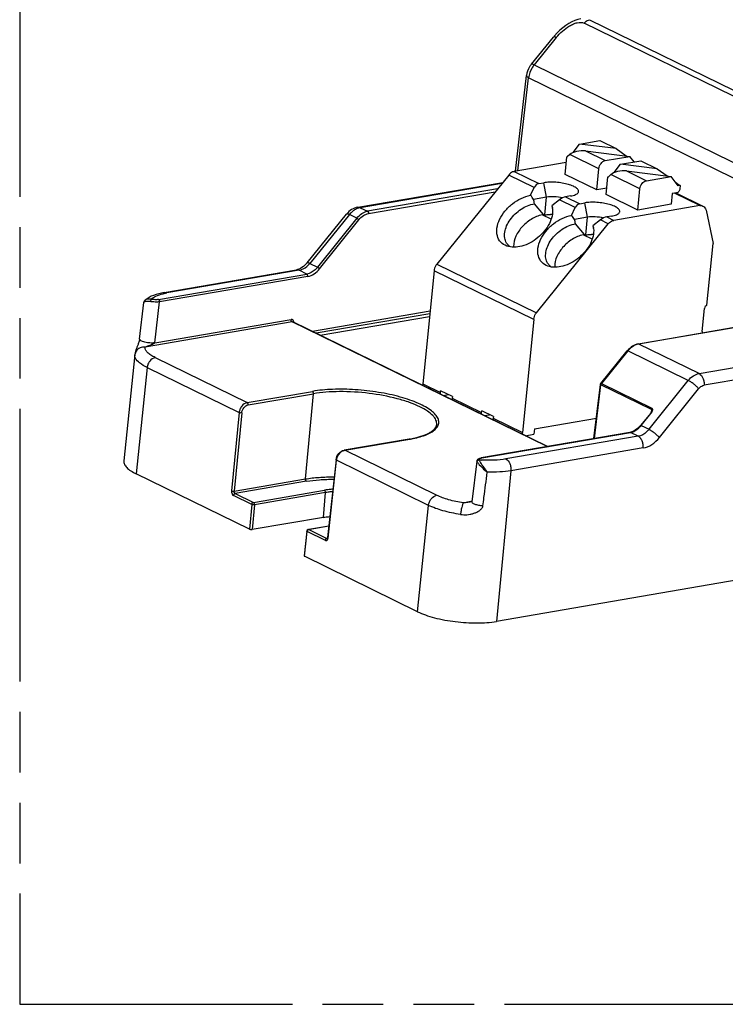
# Model space of a CAD drawing. Header units: millimetres. Extents: x 0 to 210, y 0 to 297.
# Tile 16 of 22: x 50 to 73, y 208 to 239. Entities that reach past the tile are written whole.
import ezdxf

# ---------------------------------------------------------------- set-up
doc = ezdxf.new("R2010")
doc.units = ezdxf.units.MM
doc.header["$LTSCALE"] = 19.36
doc.linetypes.add('PHANTOM', pattern=[0.8, 0.45, -0.05, 0.1, -0.05, 0.1, -0.05])
doc.layers.get('0').update_dxf_attribs({"linetype": 'CONTINUOUS'})
doc.layers.add('DEFAULT_3', color=7, linetype='PHANTOM')

msp = doc.modelspace()

# ---------------------------------------------------------------- linework, layer by layer
at = {"color": 9, "linetype": 'Continuous'}
for p, q in [((68.33987, 239.14212), (78.39226, 234.22179)), ((78.21958, 234.11072), (68.1672, 239.03104)), ((67.27371, 238.57172), (66.56608, 237.69892)), ((66.56608, 237.69892), (77.37222, 232.40964)), ((66.0464, 234.30966), (66.39084, 237.28571)), ((77.19812, 231.99589), (66.39084, 237.28571)), ((68.63342, 234.38066), (67.70797, 234.83364)), ((68.20758, 234.94934), (68.84186, 234.63888)), ((66.56753, 233.77937), (65.75328, 234.17792)), ((65.92596, 234.289), (66.71277, 233.90388)), ((69.94477, 233.7388), (69.01933, 234.19178)), ((69.51893, 234.30747), (70.15321, 233.99701)), ((65.53935, 233.9129), (61.0089, 233.13541)), ((66.96441, 233.4711), (66.87232, 233.93126)), ((65.39532, 233.73447), (61.24142, 233.0216)), ((61.27336, 232.94719), (65.32046, 233.64173)), ((66.90863, 232.90542), (66.96441, 233.4711)), ((67.57452, 233.48208), (68.02413, 233.26201)), ((71.85861, 233.20176), (71.05415, 233.59552)), ((61.0089, 233.13541), (61.24142, 233.0216)), ((67.87888, 233.13751), (67.37441, 233.38443)), ((68.27577, 232.82923), (68.18368, 233.28939)), ((60.66331, 232.91338), (59.40134, 231.35686)), ((60.89692, 232.79903), (60.66331, 232.91338)), ((68.21998, 232.26355), (68.27577, 232.82923)), ((68.88587, 232.84021), (69.11068, 232.73018)), ((60.89692, 232.79903), (59.6468, 231.23672)), ((59.71327, 231.18452), (60.9634, 232.74683)), ((68.938, 232.6191), (68.68576, 232.74257)), ((59.40134, 231.35686), (59.6468, 231.23672)), ((63.45679, 231.333), (66.64151, 229.77418)), ((54.56432, 230.20092), (59.30249, 231.01405)), ((59.33443, 230.93964), (54.59618, 230.12649)), ((59.05526, 231.13507), (54.8276, 230.40954)), ((59.30249, 231.01405), (59.05526, 231.13507)), ((66.55364, 229.56249), (63.36893, 231.12131)), ((54.44692, 228.81589), (54.59618, 230.12649)), ((58.83454, 229.48897), (54.13326, 228.68217)), ((54.44692, 228.81589), (58.8026, 229.56339)), ((66.98042, 225.50182), (58.83454, 229.48897)), ((74.86317, 229.6294), (69.90884, 228.77917)), ((71.8368, 227.8355), (69.90884, 228.77917)), ((53.80774, 228.43972), (53.80684, 228.42855)), ((69.56262, 228.55744), (68.71507, 227.51662)), ((71.49168, 227.61323), (69.56262, 228.55744)), ((71.8368, 227.8355), (76.79113, 228.68573)), ((54.45985, 228.34613), (57.39883, 226.90759)), ((76.95069, 228.31243), (71.99639, 227.4622)), ((54.19943, 228.0246), (53.85242, 224.6272)), ((54.19943, 228.0246), (57.13971, 226.58542)), ((63.01231, 227.50499), (63.57432, 227.2299)), ((68.49403, 225.76157), (68.6976, 227.47527)), ((70.31419, 226.684), (68.6976, 227.47527)), ((68.70839, 227.51958), (68.71507, 227.51662)), ((68.71507, 227.51662), (70.33166, 226.72535)), ((70.23761, 226.05285), (71.49168, 227.61323)), ((57.39883, 226.90759), (59.48052, 227.26484)), ((57.43078, 226.83318), (59.51246, 227.19042)), ((59.2603, 224.4665), (59.51246, 227.19042)), ((70.56985, 225.79062), (71.8239, 227.35099)), ((63.94899, 227.04651), (64.88567, 226.58804)), ((57.13971, 226.58542), (56.89953, 224.08588)), ((57.22373, 226.57526), (56.98355, 224.07577)), ((69.98822, 226.17492), (70.29985, 226.5576)), ((70.31419, 226.684), (70.30309, 226.59054)), ((65.26035, 226.40465), (66.19703, 225.94617)), ((64.89395, 225.13848), (69.64181, 225.95328)), ((69.89296, 225.83035), (69.64181, 225.95328)), ((69.98822, 226.17492), (70.23761, 226.05285)), ((60.513, 225.3833), (62.59469, 225.74055)), ((69.89296, 225.83035), (65.6653, 225.10482)), ((63.45198, 223.94476), (60.513, 225.3833)), ((70.05253, 225.45705), (65.82487, 224.73152)), ((59.9823, 222.57696), (60.25128, 225.06241)), ((63.19156, 223.62323), (60.25128, 225.06241)), ((65.82487, 224.73152), (65.36449, 219.91522)), ((56.98355, 224.07577), (59.2603, 224.4665)), ((59.29224, 224.39208), (57.01508, 224.00129)), ((57.59648, 223.71672), (59.87363, 224.10751)), ((59.90557, 224.0331), (57.62841, 223.64231)), ((59.832, 223.23841), (59.90557, 224.0331)), ((57.54439, 223.65241), (56.963, 223.93699)), ((57.01508, 224.00129), (57.59648, 223.71672)), ((64.30361, 223.70143), (64.52199, 223.73891)), ((57.54439, 223.65241), (57.46801, 222.85749)), ((57.62841, 223.64231), (57.552, 222.84713)), ((62.84456, 220.22584), (63.19156, 223.62323)), ((59.22897, 221.99555), (59.31451, 222.78596)), ((59.8959, 222.50142), (59.31451, 222.78596)), ((60.00913, 222.96057), (59.36659, 222.8503)), ((59.36659, 222.8503), (59.94799, 222.56573)), ((59.94799, 222.56573), (59.96287, 222.56828))]:
    msp.add_line(p, q, dxfattribs=at)
at = {"color": 7, "linetype": 'Continuous'}
for p, q in [((66.47785, 237.7161), (67.18547, 238.58889)), ((65.97098, 234.29672), (66.32496, 237.35519)), ((67.81192, 234.89724), (68.01967, 235.16654)), ((68.01967, 235.16654), (68.66779, 235.27777)), ((69.18967, 235.02232), (68.01967, 235.16654)), ((68.66779, 235.27777), (69.18967, 235.02232)), ((69.18967, 235.02232), (69.50411, 234.78952)), ((67.55487, 234.197), (67.61065, 234.76268)), ((67.61065, 234.76268), (67.62446, 234.76505)), ((67.62617, 234.75509), (67.61065, 234.76268)), ((67.70797, 234.83364), (67.62617, 234.75509)), ((68.20758, 234.94934), (69.62957, 234.77406)), ((68.84186, 234.63888), (69.62957, 234.77406)), ((69.76601, 234.59932), (69.62957, 234.77406)), ((67.59214, 234.57494), (65.92596, 234.289)), ((69.12327, 234.25538), (69.33102, 234.52467)), ((69.33102, 234.52467), (69.97914, 234.6359)), ((70.50102, 234.38046), (69.33102, 234.52467)), ((69.97914, 234.6359), (70.50102, 234.38046)), ((65.75328, 234.17792), (63.45679, 231.333)), ((68.56648, 233.70185), (67.55487, 234.197)), ((68.56648, 233.70185), (68.63342, 234.38066)), ((68.86622, 233.55514), (68.922, 234.12082)), ((68.922, 234.12082), (68.93581, 234.12319)), ((68.93752, 234.11322), (68.922, 234.12082)), ((69.01933, 234.19178), (68.93752, 234.11322)), ((69.51893, 234.30747), (70.94092, 234.13219)), ((70.15321, 233.99701), (70.94092, 234.13219)), ((70.50102, 234.38046), (70.81546, 234.14766)), ((71.17067, 233.83796), (70.94092, 234.13219)), ((60.93027, 233.14825), (65.56403, 233.94347)), ((66.45494, 233.53067), (66.56753, 233.77937)), ((66.71277, 233.90388), (66.87232, 233.93126)), ((71.08421, 233.94869), (71.18349, 233.87519)), ((71.18349, 233.87519), (71.13714, 233.8809)), ((71.23647, 233.84925), (71.17067, 233.83796)), ((71.18349, 233.87519), (71.23647, 233.84925)), ((71.23647, 233.84925), (71.22532, 233.73612)), ((145.95534, 233.74579), (65.36449, 219.91522)), ((66.96441, 233.4711), (66.54921, 233.39984)), ((67.73407, 233.50946), (67.57452, 233.48208)), ((68.8861, 233.7567), (68.56648, 233.70185)), ((69.87783, 233.05998), (68.86622, 233.55514)), ((69.87783, 233.05998), (69.94477, 233.7388)), ((70.98151, 233.58305), (70.94804, 233.24365)), ((71.1211, 233.60701), (70.98151, 233.58305)), ((71.11844, 233.60157), (71.96261, 233.18838)), ((66.8678, 232.91874), (66.57823, 233.26227)), ((67.37441, 233.38443), (67.13542, 233.1976)), ((67.13542, 233.1976), (67.14918, 233.13993)), ((67.76629, 232.88881), (67.87888, 233.13751)), ((68.02413, 233.26201), (68.18368, 233.28939)), ((71.85861, 233.20176), (69.11068, 232.73018)), ((70.94804, 233.24365), (69.87783, 233.05998)), ((59.3131, 231.37403), (60.57506, 232.93055)), ((66.84875, 232.89514), (66.8678, 232.91874)), ((66.90863, 232.90542), (66.84875, 232.89514)), ((67.11073, 232.76692), (66.84875, 232.89514)), ((67.14657, 233.12166), (67.14869, 233.10642)), ((68.27577, 232.82923), (67.86057, 232.75798)), ((69.04542, 232.86759), (68.88587, 232.84021)), ((72.05888, 233.05318), (72.28274, 231.99551)), ((66.64151, 229.77418), (68.938, 232.6191)), ((68.17916, 232.27688), (67.88958, 232.62041)), ((68.68576, 232.74257), (68.44678, 232.55573)), ((68.44678, 232.55573), (68.46053, 232.49806)), ((68.16011, 232.25328), (68.17916, 232.27688)), ((68.21998, 232.26355), (68.16011, 232.25328)), ((68.42208, 232.12505), (68.16011, 232.25328)), ((68.45792, 232.4798), (68.46004, 232.46455)), ((72.0875, 230.01564), (72.28274, 231.99551)), ((54.74897, 230.42238), (58.97663, 231.1479)), ((63.36893, 231.12131), (63.01231, 227.50499)), ((53.96125, 228.93889), (54.09376, 230.10251)), ((54.13511, 230.17968), (54.135, 230.17959)), ((63.24091, 229.82311), (59.48432, 229.17843)), ((63.23343, 229.7473), (59.59706, 229.12324)), ((71.93682, 229.18342), (72.00933, 229.91881)), ((66.99177, 225.50376), (58.85541, 229.48626)), ((59.72772, 229.05929), (63.22477, 229.65943)), ((66.55364, 229.56249), (66.19703, 225.94617)), ((69.89312, 228.78174), (74.8473, 229.63195)), ((53.90122, 228.74143), (53.87529, 228.6775)), ((53.80761, 228.43846), (53.45711, 225.04425)), ((68.6975, 227.52015), (69.54505, 228.56098)), ((68.47889, 225.75898), (68.68445, 227.48935)), ((63.57432, 227.2299), (63.5799, 227.28647)), ((63.95457, 227.10308), (63.5799, 227.28647)), ((63.66178, 227.13369), (63.83226, 227.16295)), ((63.95457, 227.10308), (63.94899, 227.04651)), ((64.88567, 226.58804), (64.89125, 226.6446)), ((65.26593, 226.46121), (64.89125, 226.6446)), ((70.28361, 226.56279), (69.97065, 226.17845)), ((70.324, 226.64182), (70.324, 226.64176)), ((64.97313, 226.49182), (65.14361, 226.52108)), ((65.26593, 226.46121), (65.26035, 226.40465)), ((66.57485, 226.06662), (68.55582, 226.40658)), ((69.62608, 225.95585), (64.87818, 225.14104)), ((66.57485, 226.06662), (66.55812, 225.89692)), ((62.57896, 225.74312), (60.49727, 225.38587)), ((66.28449, 225.84996), (66.55812, 225.89692)), ((60.23813, 225.0766), (59.96915, 222.59116)), ((64.73984, 225.04025), (64.57656, 223.74066)), ((64.74209, 225.02385), (64.73983, 225.04022)), ((57.46801, 222.85749), (53.85242, 224.6272)), ((64.42678, 223.71729), (64.42673, 223.71728)), ((64.48574, 223.72973), (64.47675, 223.7276)), ((64.49444, 223.73185), (64.48574, 223.72973)), ((64.50287, 223.73396), (64.49444, 223.73185)), ((64.51105, 223.73605), (64.50287, 223.73396)), ((64.51898, 223.73811), (64.51105, 223.73605)), ((64.53047, 223.74117), (64.51898, 223.73811)), ((64.54154, 223.74417), (64.53047, 223.74117)), ((64.55201, 223.74707), (64.54154, 223.74417)), ((64.56167, 223.74979), (64.55201, 223.74707)), ((64.56819, 223.75168), (64.56167, 223.74979)), ((64.57499, 223.75369), (64.56819, 223.75168)), ((64.57832, 223.7547), (64.57499, 223.75369)), ((59.832, 223.23841), (57.552, 222.84713)), ((59.30136, 222.80019), (59.21579, 222.00948)), ((59.35087, 222.85287), (60.00971, 222.96594)), ((59.96375, 222.56317), (59.96367, 222.56315)), ((62.84456, 220.22584), (59.22897, 221.99555))]:
    msp.add_line(p, q, dxfattribs=at)
for points in [[(68.06398, 239.17378), (67.96346, 239.15037), (67.86758, 239.1172), (67.77121, 239.07379), (67.67474, 239.02063), (67.57874, 238.95818), (67.48382, 238.88678), (67.39078, 238.80691), (67.30021, 238.71861), (67.21296, 238.62206), (67.18545, 238.58887)], [(59.31309, 231.37402), (59.28464, 231.3407), (59.24052, 231.29532), (59.19429, 231.2549), (59.14679, 231.22013), (59.09912, 231.19167), (59.05241, 231.16987), (59.008, 231.15488), (58.97672, 231.14792)], [(54.13482, 230.17944), (54.12412, 230.1691), (54.10612, 230.14348), (54.0959, 230.11545), (54.09371, 230.10255)], [(53.96127, 228.93892), (53.95957, 228.92588), (53.95453, 228.8986), (53.94731, 228.8702), (53.9383, 228.84062), (53.92904, 228.8135), (53.91955, 228.78782), (53.91022, 228.76386), (53.90122, 228.74143)], [(53.87529, 228.6775), (53.867, 228.65651), (53.85895, 228.63557), (53.85127, 228.61476), (53.84408, 228.59423), (53.83727, 228.57346), (53.83074, 228.55193), (53.82456, 228.52949), (53.81886, 228.50598), (53.81376, 228.48098), (53.80945, 228.45395), (53.80765, 228.43886)], [(70.324, 226.64177), (70.32302, 226.63606), (70.32082, 226.62785), (70.31742, 226.61842), (70.31285, 226.60813), (70.30712, 226.59724), (70.30031, 226.58594), (70.29244, 226.57439), (70.28361, 226.56279)], [(69.97064, 226.17845), (69.92749, 226.12969), (69.87092, 226.07686), (69.81107, 226.03223), (69.7491, 225.9967), (69.68634, 225.97097), (69.62611, 225.95587)], [(64.47675, 223.7276), (64.46745, 223.72547), (64.46267, 223.72441), (64.45781, 223.72335), (64.45286, 223.7223), (64.44783, 223.72126), (64.44272, 223.72024), (64.43754, 223.71924), (64.43227, 223.71826), (64.42677, 223.71729)], [(59.96915, 222.59114), (59.96851, 222.58629), (59.96612, 222.57564), (59.96315, 222.56775), (59.96107, 222.56395)]]:
    msp.add_lwpolyline(points, dxfattribs=at)
for centre, radius, start, end in [((49.35246, 221.10771), 21.13823, 35.556965, 35.994059), ((50.72689, 229.99091), 16.18538, 11.660873, 12.158582), ((66.58332, 233.03643), 0.57534, 7.367538, 10.367668), ((67.08137, 231.51497), 1.40375, 87.216549, 89.612915), ((50.66382, 220.46584), 21.13823, 35.556965, 35.994059), ((52.03825, 229.34904), 16.18538, 11.660873, 12.158582), ((68.39273, 230.87311), 1.40375, 87.216549, 89.612915), ((67.89467, 232.39456), 0.57534, 7.367538, 10.367668), ((66.02751, 232.21328), 0.39898, 211.287704, 220.094637), ((66.47139, 231.90831), 0.55961, 181.330452, 183.762344), ((67.33887, 231.57142), 0.39898, 211.287704, 220.094637), ((67.78274, 231.26645), 0.55961, 181.330452, 183.762344), ((59.361, 222.79374), 0.05999, 99.713379, 173.833244)]:
    msp.add_arc(centre, radius, start, end, dxfattribs=at)
at = {"color": 9, "linetype": 'Continuous'}
for centre, radius, start, end in [((61.13087, 232.58943), 0.56194, 115.77173, 122.791229), ((58.82853, 231.82206), 0.73791, 315.018421, 320.918531), ((70.00293, 228.28958), 0.4991, 108.132229, 115.710207), ((54.07446, 228.40091), 0.26905, 171.653954, 174.103301), ((70.15244, 228.07795), 0.76013, 135.158861, 140.890139), ((69.40705, 226.64848), 0.74967, 320.121912, 320.825501), ((61.96548, 229.40764), 3.72068, 279.736156, 280.277771), ((61.9982, 229.22807), 3.53815, 280.275257, 281.115393), ((62.02566, 229.08712), 3.39456, 281.119187, 281.407083), ((62.07746, 228.83406), 3.13625, 281.39385, 283.592296), ((62.16812, 228.45173), 2.74332, 283.628329, 284.779185), ((60.54834, 225.17793), 0.20839, 99.763417, 103.702306), ((60.62149, 225.02234), 0.37237, 166.869938, 173.823523), ((64.80393, 225.01334), 0.06284, 87.40128, 97.927519), ((65.14294, 229.60015), 4.5365, 265.750351, 266.606983), ((64.94937, 224.81402), 0.32916, 99.69345, 102.375207), ((60.27675, 221.86732), 2.19736, 97.686488, 99.725305), ((59.83019, 222.59328), 0.15298, 347.462797, 353.877103)]:
    msp.add_arc(centre, radius, start, end, dxfattribs=at)
at = {"color": 7, "linetype": 'Continuous'}
for centre, major_axis, ratio, start_param, end_param in [((68.04397, 234.79223), (0.37336, 0.03845), 0.42281823, 1.07412314, 2.64491947), ((69.35532, 234.15036), (0.37336, 0.03845), 0.42281823, 1.07412314, 2.64491947), ((66.77855, 233.57519), (-0.07466, 0.32691), 0.70341851, -0.03840878, 0.74698938), ((67.45296, 233.24509), (0.24143, 0.20868), 0.4937738, 0.68591781, 1.47131597), ((68.0899, 232.93332), (-0.07466, 0.32691), 0.70341851, -0.03840878, 0.74698938), ((68.76431, 232.60322), (0.24143, 0.20868), 0.4937738, 0.68591781, 1.47131597), ((57.51454, 222.86547), (0.05971, -0.00589), 0.32015579, -2.43208533, -0.86132708), ((59.2755, 222.00354), (0.05971, -0.00589), 0.32013169, 3.13855249, 3.85106898)]:
    msp.add_ellipse(centre, major_axis=major_axis, ratio=ratio, start_param=start_param, end_param=end_param, dxfattribs=at)
at = {"color": 9, "linetype": 'Continuous'}
for points, knots in [([(68.1672, 239.03104), (68.17826, 239.04475), (68.225, 239.09541), (68.28906, 239.13337), (68.33987, 239.14207)], [0, 0, 0, 0, 0.25470034, 1, 1, 1, 1]), ([(67.27371, 238.57172), (67.33308, 238.64494), (67.46427, 238.78203), (67.65334, 238.92347), (67.81843, 239.00742), (67.97199, 239.05946), (68.10089, 239.06349), (68.1672, 239.03104)], [0, 0, 0, 0, 0.26760865, 0.53606584, 0.66653715, 0.79043671, 1, 1, 1, 1]), ([(67.27371, 238.57172), (67.25574, 238.58061), (67.23069, 238.59284), (67.19232, 238.59721), (67.18547, 238.58888)], [0, 0, 0, 0, 0.6504087, 1, 1, 1, 1]), ([(66.56608, 237.69892), (66.54223, 237.66943), (66.45608, 237.54562), (66.40364, 237.39776), (66.39084, 237.28571)], [0, 0, 0, 0, 0.25166495, 1, 1, 1, 1]), ([(66.56609, 237.69893), (66.55564, 237.7041), (66.53625, 237.71273), (66.50863, 237.72192), (66.48428, 237.72402), (66.47786, 237.7161)], [0, 0, 0, 0, 0.37750263, 0.67007474, 1, 1, 1, 1]), ([(66.39084, 237.28571), (66.38066, 237.29077), (66.36258, 237.3011), (66.33668, 237.32091), (66.32351, 237.34264), (66.32497, 237.35518)], [0, 0, 0, 0, 0.34231331, 0.61994906, 1, 1, 1, 1]), ([(61.0089, 233.13541), (60.99866, 233.13365), (60.95658, 233.12474), (60.91591, 233.10961), (60.88654, 233.09548)], [0, 0, 0, 0, 0.24173993, 1, 1, 1, 1]), ([(60.93028, 233.14825), (60.93666, 233.14935), (60.96348, 233.15166), (60.99064, 233.14435), (61.0089, 233.13541)], [0, 0, 0, 0, 0.24158758, 1, 1, 1, 1]), ([(60.6633, 232.91338), (60.65285, 232.91855), (60.63346, 232.92718), (60.60584, 232.93637), (60.58148, 232.93847), (60.57507, 232.93054)], [0, 0, 0, 0, 0.37751321, 0.67009096, 1, 1, 1, 1]), ([(60.82653, 233.06183), (60.81155, 233.0522), (60.75131, 233.00959), (60.69847, 232.95685), (60.66331, 232.91338)], [0, 0, 0, 0, 0.24154117, 1, 1, 1, 1]), ([(60.89692, 232.79903), (60.94283, 232.85635), (61.04537, 232.95356), (61.17688, 233.01053), (61.24142, 233.0216)], [0, 0, 0, 0, 0.52861733, 1, 1, 1, 1]), ([(60.9634, 232.74683), (61.00468, 232.79843), (61.09693, 232.88594), (61.21528, 232.93722), (61.27336, 232.94719)], [0, 0, 0, 0, 0.52860643, 1, 1, 1, 1]), ([(61.24142, 233.0216), (61.24676, 233.01899), (61.2682, 233.00008), (61.27538, 232.969), (61.27336, 232.94719)], [0, 0, 0, 0, 0.21343544, 1, 1, 1, 1]), ([(60.9634, 232.74683), (60.9541, 232.7578), (60.93279, 232.77663), (60.90946, 232.79302), (60.89692, 232.79903)], [0, 0, 0, 0, 0.50833782, 1, 1, 1, 1]), ([(59.05526, 231.13507), (59.08131, 231.13954), (59.19151, 231.17024), (59.28869, 231.23864), (59.35049, 231.30045)], [0, 0, 0, 0, 0.23216813, 1, 1, 1, 1]), ([(59.3131, 231.37403), (59.31995, 231.38235), (59.35832, 231.37798), (59.38337, 231.36575), (59.40134, 231.35686)], [0, 0, 0, 0, 0.34958295, 1, 1, 1, 1]), ([(59.6468, 231.23672), (59.62331, 231.20734), (59.52948, 231.10641), (59.40164, 231.03105), (59.30249, 231.01406)], [0, 0, 0, 0, 0.27220345, 1, 1, 1, 1]), ([(59.33443, 230.93964), (59.33511, 230.94703), (59.33387, 230.97422), (59.32068, 231.00516), (59.30249, 231.01406)], [0, 0, 0, 0, 0.26806018, 1, 1, 1, 1]), ([(59.33443, 230.93964), (59.40542, 230.95181), (59.55005, 231.01452), (59.66282, 231.12145), (59.71327, 231.18452)], [0, 0, 0, 0, 0.47139898, 1, 1, 1, 1]), ([(59.6468, 231.23672), (59.65934, 231.23071), (59.68266, 231.21432), (59.70398, 231.19549), (59.71327, 231.18452)], [0, 0, 0, 0, 0.49167664, 1, 1, 1, 1]), ([(54.3316, 230.20918), (54.37196, 230.25304), (54.49751, 230.32738), (54.63314, 230.36794), (54.71292, 230.38651)], [0, 0, 0, 0, 0.42118206, 1, 1, 1, 1]), ([(54.71292, 230.38651), (54.72212, 230.38865), (54.76017, 230.39719), (54.79849, 230.40454), (54.8276, 230.40954)], [0, 0, 0, 0, 0.24245875, 1, 1, 1, 1]), ([(54.74897, 230.42238), (54.75535, 230.42347), (54.78217, 230.42579), (54.80933, 230.41848), (54.8276, 230.40954)], [0, 0, 0, 0, 0.24158914, 1, 1, 1, 1]), ([(54.09371, 230.10257), (54.09446, 230.10906), (54.10055, 230.12312), (54.12187, 230.13776), (54.15351, 230.14699), (54.17842, 230.14917), (54.19263, 230.14955)], [0, 0, 0, 0, 0.16655616, 0.36670889, 0.63783384, 1, 1, 1, 1]), ([(54.3316, 230.20918), (54.29274, 230.21667), (54.22401, 230.2219), (54.15645, 230.19794), (54.135, 230.17957)], [0, 0, 0, 0, 0.58363173, 1, 1, 1, 1]), ([(54.19263, 230.14955), (54.19549, 230.14962), (54.20761, 230.14979), (54.21973, 230.14934), (54.22897, 230.14872)], [0, 0, 0, 0, 0.23590076, 1, 1, 1, 1]), ([(54.22897, 230.14872), (54.23497, 230.14832), (54.26066, 230.1461), (54.28616, 230.14196), (54.3055, 230.13792)], [0, 0, 0, 0, 0.23336801, 1, 1, 1, 1]), ([(54.3316, 230.20914), (54.32789, 230.20623), (54.32186, 230.19706), (54.31171, 230.17363), (54.30711, 230.15285), (54.3055, 230.13793)], [0, 0, 0, 0, 0.1836995, 0.41478796, 1, 1, 1, 1]), ([(54.56432, 230.20092), (54.52769, 230.19463), (54.44921, 230.19188), (54.3715, 230.20089), (54.3316, 230.20918)], [0, 0, 0, 0, 0.47700105, 1, 1, 1, 1]), ([(54.56426, 230.2009), (54.56959, 230.19829), (54.59104, 230.17938), (54.59821, 230.1483), (54.59619, 230.12649)], [0, 0, 0, 0, 0.21343338, 1, 1, 1, 1]), ([(58.80356, 229.5404), (58.80264, 229.54622), (58.80203, 229.55393), (58.80244, 229.56161), (58.8026, 229.56339)], [0, 0, 0, 0, 0.76725731, 1, 1, 1, 1]), ([(58.86455, 229.54234), (58.85722, 229.55071), (58.83759, 229.56427), (58.81389, 229.56532), (58.8026, 229.56339)], [0, 0, 0, 0, 0.49296894, 1, 1, 1, 1]), ([(58.83454, 229.48897), (58.83275, 229.48985), (58.8248, 229.49489), (58.81864, 229.50236), (58.81478, 229.50864)], [0, 0, 0, 0, 0.2126086, 1, 1, 1, 1]), ([(58.88148, 229.51032), (58.8806, 229.51338), (58.87671, 229.52486), (58.87045, 229.53561), (58.86455, 229.54234)], [0, 0, 0, 0, 0.26265861, 1, 1, 1, 1]), ([(58.8854, 229.46886), (58.88566, 229.47247), (58.8861, 229.48638), (58.88432, 229.50042), (58.88148, 229.51032)], [0, 0, 0, 0, 0.25981387, 1, 1, 1, 1]), ([(54.44693, 228.81589), (54.3957, 228.80868), (54.28727, 228.80874), (54.15631, 228.82834), (54.06036, 228.857), (54.00728, 228.88144), (53.97153, 228.90607), (53.96022, 228.92963), (53.96126, 228.93888)], [0, 0, 0, 0, 0.29547868, 0.61432633, 0.75357013, 0.86614689, 0.94677792, 1, 1, 1, 1]), ([(54.44692, 228.81589), (54.44505, 228.81173), (54.43973, 228.80448), (54.42543, 228.79611), (54.40214, 228.78265), (54.3678, 228.76736), (54.32718, 228.7505), (54.27425, 228.73006), (54.20991, 228.70673), (54.15852, 228.68968), (54.13326, 228.68217)], [0, 0, 0, 0, 0.03974681, 0.07532962, 0.14361875, 0.27493372, 0.40261392, 0.52764375, 0.77002562, 1, 1, 1, 1]), ([(69.78641, 228.73928), (69.77097, 228.73186), (69.70811, 228.69785), (69.65174, 228.65241), (69.61345, 228.61395)], [0, 0, 0, 0, 0.23991317, 1, 1, 1, 1]), ([(53.82849, 228.32742), (53.82457, 228.33576), (53.81138, 228.36781), (53.80554, 228.40313), (53.80684, 228.42855)], [0, 0, 0, 0, 0.26570526, 1, 1, 1, 1]), ([(54.13326, 228.68217), (54.0795, 228.68721), (53.9686, 228.66948), (53.88192, 228.59711), (53.8524, 228.55338)], [0, 0, 0, 0, 0.50582027, 1, 1, 1, 1]), ([(54.45985, 228.34613), (54.41065, 228.37021), (54.3233, 228.41853), (54.21661, 228.50199), (54.14813, 228.58852), (54.1318, 228.65352), (54.13326, 228.68217)], [0, 0, 0, 0, 0.33518862, 0.60877407, 0.82450355, 1, 1, 1, 1]), ([(69.56262, 228.55744), (69.55893, 228.55929), (69.55395, 228.5618), (69.54634, 228.56255), (69.54505, 228.56098)], [0, 0, 0, 0, 0.6704741, 1, 1, 1, 1]), ([(54.19943, 228.0246), (54.11489, 228.06598), (53.97464, 228.14619), (53.85718, 228.26639), (53.82849, 228.32742)], [0, 0, 0, 0, 0.58258621, 1, 1, 1, 1]), ([(54.45985, 228.34613), (54.39259, 228.33459), (54.29699, 228.2638), (54.22366, 228.13845), (54.20331, 228.0626), (54.19943, 228.0246)], [0, 0, 0, 0, 0.46988147, 0.73695998, 1, 1, 1, 1]), ([(71.49168, 227.61323), (71.53778, 227.67047), (71.6406, 227.7675), (71.77222, 227.82441), (71.8368, 227.8355)], [0, 0, 0, 0, 0.52867883, 1, 1, 1, 1]), ([(71.8368, 227.8355), (71.89441, 227.8073), (71.95938, 227.71354), (71.99675, 227.57849), (72.00001, 227.50037), (71.99636, 227.4622)], [0, 0, 0, 0, 0.45480057, 0.72812163, 1, 1, 1, 1]), ([(68.6976, 227.47527), (68.69557, 227.47629), (68.69013, 227.47932), (68.68395, 227.48509), (68.68445, 227.48935)], [0, 0, 0, 0, 0.34707142, 1, 1, 1, 1]), ([(68.6975, 227.52015), (68.69788, 227.52061), (68.70142, 227.52246), (68.70542, 227.52069), (68.70839, 227.51958)], [0, 0, 0, 0, 0.1573027, 1, 1, 1, 1]), ([(71.82392, 227.35101), (71.80226, 227.37664), (71.75159, 227.42811), (71.668, 227.49969), (71.58038, 227.5634), (71.52035, 227.59935), (71.49168, 227.61323)], [0, 0, 0, 0, 0.2366338, 0.50811095, 0.77534781, 1, 1, 1, 1]), ([(63.48722, 226.15565), (63.50638, 226.19148), (63.53081, 226.27383), (63.50165, 226.40668), (63.41478, 226.53394), (63.27738, 226.65739), (63.09137, 226.77683), (62.86018, 226.89033), (62.58843, 226.99549), (62.16624, 227.12548), (61.58442, 227.24821), (60.85977, 227.32976), (60.15126, 227.34223), (59.69332, 227.30136), (59.48052, 227.26484)], [0, 0, 0, 0, 0.027069, 0.05478449, 0.08765114, 0.12815733, 0.17713742, 0.234468, 0.29946067, 0.37105811, 0.5285697, 0.69474432, 0.85616288, 1, 1, 1, 1]), ([(59.51246, 227.19042), (59.51316, 227.19804), (59.51212, 227.22529), (59.49853, 227.25602), (59.48052, 227.26484)], [0, 0, 0, 0, 0.27620138, 1, 1, 1, 1]), ([(62.91929, 226.77049), (62.81134, 226.82333), (62.5727, 226.92065), (62.03332, 227.08431), (61.28581, 227.22082), (60.51777, 227.26903), (59.92293, 227.24587), (59.64399, 227.213), (59.51246, 227.19042)], [0, 0, 0, 0, 0.10378332, 0.22200915, 0.48630539, 0.7578445, 0.88475348, 1, 1, 1, 1]), ([(71.8239, 227.35099), (71.83571, 227.36567), (71.8826, 227.41628), (71.94677, 227.45369), (71.99639, 227.4622)], [0, 0, 0, 0, 0.2723318, 1, 1, 1, 1]), ([(57.39883, 226.90759), (57.33165, 226.89606), (57.23616, 226.82509), (57.16341, 226.69945), (57.14341, 226.62348), (57.13971, 226.58542)], [0, 0, 0, 0, 0.46953653, 0.73661629, 1, 1, 1, 1]), ([(57.43077, 226.83317), (57.43147, 226.84079), (57.43044, 226.86804), (57.41684, 226.89877), (57.39883, 226.90759)], [0, 0, 0, 0, 0.27619982, 1, 1, 1, 1]), ([(57.22373, 226.57531), (57.20931, 226.57291), (57.18059, 226.57375), (57.15219, 226.57948), (57.13971, 226.58542)], [0, 0, 0, 0, 0.51412869, 1, 1, 1, 1]), ([(57.22373, 226.57526), (57.22956, 226.63598), (57.27499, 226.74857), (57.37704, 226.82395), (57.43078, 226.83318)], [0, 0, 0, 0, 0.52800643, 1, 1, 1, 1]), ([(63.4536, 226.20552), (63.45871, 226.2529), (63.44325, 226.33082), (63.38976, 226.42287), (63.30418, 226.52569), (63.1477, 226.64902), (63.00184, 226.73008), (62.91929, 226.77049)], [0, 0, 0, 0, 0.17477049, 0.27564397, 0.3896263, 0.66297342, 1, 1, 1, 1]), ([(70.2823, 226.56116), (70.28349, 226.5626), (70.29099, 226.56212), (70.29602, 226.55952), (70.29985, 226.5576)], [0, 0, 0, 0, 0.30361468, 1, 1, 1, 1]), ([(70.31419, 226.684), (70.3197, 226.68138), (70.3264, 226.66515), (70.32505, 226.65063), (70.32401, 226.64182)], [0, 0, 0, 0, 0.40764972, 1, 1, 1, 1]), ([(70.31712, 226.69794), (70.31794, 226.7006), (70.3215, 226.71036), (70.32689, 226.71945), (70.33166, 226.72535)], [0, 0, 0, 0, 0.26850669, 1, 1, 1, 1]), ([(70.35414, 226.69408), (70.35291, 226.70062), (70.348, 226.71345), (70.33742, 226.72225), (70.33166, 226.72535)], [0, 0, 0, 0, 0.50435204, 1, 1, 1, 1]), ([(70.33208, 226.60505), (70.33547, 226.6111), (70.34702, 226.63417), (70.35485, 226.65981), (70.35527, 226.67873)], [0, 0, 0, 0, 0.26810232, 1, 1, 1, 1]), ([(62.86793, 225.79917), (62.94328, 225.81906), (63.08118, 225.86188), (63.26285, 225.94433), (63.4004, 226.03848), (63.46608, 226.11612), (63.48722, 226.15565)], [0, 0, 0, 0, 0.3199046, 0.59155441, 0.81597203, 1, 1, 1, 1]), ([(69.70305, 225.9687), (69.71864, 225.97384), (69.78272, 225.99882), (69.84161, 226.03626), (69.88228, 226.0691)], [0, 0, 0, 0, 0.23894162, 1, 1, 1, 1]), ([(69.88228, 226.0691), (69.89123, 226.07633), (69.92696, 226.10671), (69.95966, 226.14066), (69.98235, 226.16783)], [0, 0, 0, 0, 0.24518456, 1, 1, 1, 1]), ([(70.23761, 226.05285), (70.21407, 226.0235), (70.12003, 225.92269), (69.99216, 225.84738), (69.89296, 225.83035)], [0, 0, 0, 0, 0.27210943, 1, 1, 1, 1]), ([(69.97065, 226.17845), (69.97205, 226.18009), (69.97965, 226.17896), (69.98466, 226.1767), (69.98821, 226.17493)], [0, 0, 0, 0, 0.35175148, 1, 1, 1, 1]), ([(70.23761, 226.05285), (70.265, 226.03959), (70.32514, 226.00384), (70.41403, 225.93936), (70.49862, 225.86674), (70.54914, 225.81513), (70.56985, 225.79062)], [0, 0, 0, 0, 0.21461092, 0.49188846, 0.77375069, 1, 1, 1, 1]), ([(70.05253, 225.45705), (70.05603, 225.49368), (70.05336, 225.57139), (70.02299, 225.6819), (69.96954, 225.77407), (69.91858, 225.81781), (69.89296, 225.83035)], [0, 0, 0, 0, 0.25913471, 0.54155337, 0.79917467, 1, 1, 1, 1]), ([(70.05253, 225.45705), (70.14937, 225.47367), (70.34673, 225.55909), (70.50081, 225.70472), (70.56985, 225.79062)], [0, 0, 0, 0, 0.47135007, 1, 1, 1, 1]), ([(60.29016, 225.19447), (60.29705, 225.20849), (60.32674, 225.26132), (60.36834, 225.30787), (60.40448, 225.33463)], [0, 0, 0, 0, 0.25790136, 1, 1, 1, 1]), ([(60.40448, 225.33463), (60.4119, 225.34013), (60.44099, 225.3598), (60.47382, 225.37427), (60.49897, 225.38039)], [0, 0, 0, 0, 0.26293126, 1, 1, 1, 1]), ([(60.25128, 225.06241), (60.24925, 225.06343), (60.24377, 225.06648), (60.23767, 225.0723), (60.23813, 225.0766)], [0, 0, 0, 0, 0.34439078, 1, 1, 1, 1]), ([(64.74212, 225.02385), (64.74317, 225.02119), (64.74934, 225.00783), (64.7575, 224.99551), (64.76432, 224.98584)], [0, 0, 0, 0, 0.19486646, 1, 1, 1, 1]), ([(64.74213, 225.02385), (64.74375, 225.03658), (64.75677, 225.06176), (64.78215, 225.07377), (64.79526, 225.07558)], [0, 0, 0, 0, 0.49232161, 1, 1, 1, 1]), ([(64.76432, 224.98584), (64.76584, 224.98368), (64.77247, 224.97447), (64.7794, 224.96549), (64.78483, 224.9587)], [0, 0, 0, 0, 0.23369629, 1, 1, 1, 1]), ([(64.78483, 224.9587), (64.82487, 224.90865), (64.91796, 224.81413), (65.01714, 224.7268), (65.06969, 224.68352)], [0, 0, 0, 0, 0.48494359, 1, 1, 1, 1]), ([(64.80678, 225.07612), (64.80459, 225.08175), (64.80396, 225.09602), (64.81972, 225.11379), (64.8455, 225.12685), (64.86669, 225.13286), (64.87883, 225.13553)], [0, 0, 0, 0, 0.17347214, 0.3709814, 0.64288106, 1, 1, 1, 1]), ([(64.80677, 225.07612), (64.80974, 225.06563), (64.82203, 225.04149), (64.84395, 225.00086), (64.87404, 224.95238), (64.92211, 224.88036), (64.98743, 224.78983), (65.04219, 224.71841), (65.06968, 224.68351)], [0, 0, 0, 0, 0.06902931, 0.17007503, 0.29318214, 0.42996397, 0.71862594, 1, 1, 1, 1]), ([(65.6653, 225.10482), (65.54255, 225.08376), (65.27855, 225.05965), (65.01392, 225.06333), (64.87445, 225.0716)], [0, 0, 0, 0, 0.4713035, 1, 1, 1, 1]), ([(65.6653, 225.10482), (65.72291, 225.07662), (65.78788, 224.98287), (65.82525, 224.84781), (65.82851, 224.76969), (65.82487, 224.73152)], [0, 0, 0, 0, 0.45480077, 0.72812445, 1, 1, 1, 1]), ([(65.82487, 224.73152), (65.70704, 224.7113), (65.45539, 224.68452), (65.20262, 224.68054), (65.06968, 224.68351)], [0, 0, 0, 0, 0.47341185, 1, 1, 1, 1]), ([(59.29224, 224.39208), (59.2869, 224.3947), (59.26545, 224.41361), (59.25828, 224.44469), (59.2603, 224.4665)], [0, 0, 0, 0, 0.21343543, 1, 1, 1, 1]), ([(59.2603, 224.4665), (59.40401, 224.49116), (59.70982, 224.52557), (60.01718, 224.53423), (60.17854, 224.53308)], [0, 0, 0, 0, 0.47467422, 1, 1, 1, 1]), ([(59.29224, 224.39208), (59.42974, 224.41568), (59.72215, 224.44889), (60.01608, 224.4578), (60.17033, 224.45711)], [0, 0, 0, 0, 0.47490858, 1, 1, 1, 1]), ([(56.89953, 224.08588), (56.89661, 224.05557), (56.90497, 223.9987), (56.94004, 223.94822), (56.963, 223.93699)], [0, 0, 0, 0, 0.54368568, 1, 1, 1, 1]), ([(56.89953, 224.08588), (56.91201, 224.07994), (56.9404, 224.07421), (56.96912, 224.07337), (56.98355, 224.07577)], [0, 0, 0, 0, 0.48587048, 1, 1, 1, 1]), ([(57.01508, 224.00129), (57.00975, 224.0039), (56.98843, 224.02294), (56.98138, 224.054), (56.98355, 224.07577)], [0, 0, 0, 0, 0.21356883, 1, 1, 1, 1]), ([(60.13643, 224.13835), (60.11338, 224.13673), (60.02545, 224.12957), (59.9378, 224.11852), (59.87363, 224.10751)], [0, 0, 0, 0, 0.2620193, 1, 1, 1, 1]), ([(59.90557, 224.0331), (59.90627, 224.04072), (59.90523, 224.06797), (59.89164, 224.0987), (59.87363, 224.10751)], [0, 0, 0, 0, 0.27620182, 1, 1, 1, 1]), ([(60.12762, 224.0604), (60.1152, 224.0594), (60.06685, 224.05521), (60.0186, 224.04978), (59.98285, 224.04493)], [0, 0, 0, 0, 0.25666352, 1, 1, 1, 1]), ([(57.01508, 224.00129), (57.00885, 224.00022), (56.98212, 223.98844), (56.96526, 223.95912), (56.963, 223.93699)], [0, 0, 0, 0, 0.22144354, 1, 1, 1, 1]), ([(57.54439, 223.65241), (57.54517, 223.66001), (57.55217, 223.68748), (57.5759, 223.71319), (57.59648, 223.71672)], [0, 0, 0, 0, 0.26787838, 1, 1, 1, 1]), ([(57.59648, 223.71672), (57.59903, 223.71547), (57.60991, 223.70824), (57.61725, 223.6967), (57.62124, 223.68741)], [0, 0, 0, 0, 0.21962059, 1, 1, 1, 1]), ([(63.19156, 223.62323), (63.19544, 223.66123), (63.2158, 223.73708), (63.28912, 223.86243), (63.38473, 223.93322), (63.45198, 223.94476)], [0, 0, 0, 0, 0.26304, 0.5301185, 1, 1, 1, 1]), ([(64.30361, 223.70143), (64.14487, 223.72607), (63.85467, 223.78694), (63.57355, 223.88526), (63.45198, 223.94476)], [0, 0, 0, 0, 0.54273211, 1, 1, 1, 1]), ([(64.30359, 223.70143), (64.29232, 223.68455), (64.2737, 223.63584), (64.25007, 223.55022), (64.22941, 223.44467), (64.21917, 223.36912), (64.21534, 223.33071)], [0, 0, 0, 0, 0.15899436, 0.40296288, 0.69766008, 1, 1, 1, 1]), ([(64.92816, 223.60502), (64.88382, 223.60746), (64.81845, 223.61565), (64.73573, 223.63513), (64.68156, 223.65251), (64.63624, 223.67285), (64.59784, 223.69609), (64.57453, 223.72409), (64.57659, 223.74065)], [0, 0, 0, 0, 0.33816867, 0.49960113, 0.64622914, 0.77205692, 0.87294564, 1, 1, 1, 1]), ([(57.62841, 223.64231), (57.61399, 223.63991), (57.58527, 223.64074), (57.55687, 223.64648), (57.54439, 223.65241)], [0, 0, 0, 0, 0.51413078, 1, 1, 1, 1]), ([(64.21534, 223.33071), (64.02451, 223.36033), (63.67565, 223.43352), (63.3377, 223.5517), (63.19156, 223.62323)], [0, 0, 0, 0, 0.5427287, 1, 1, 1, 1]), ([(64.21534, 223.33071), (64.28308, 223.32441), (64.3859, 223.31641), (64.52125, 223.33686), (64.62109, 223.36158), (64.71736, 223.39804), (64.79388, 223.43743), (64.84849, 223.4792), (64.89714, 223.52514), (64.92487, 223.57204), (64.92816, 223.60503)], [0, 0, 0, 0, 0.24981101, 0.37529865, 0.50105728, 0.62689507, 0.75265339, 0.81550981, 0.87825718, 1, 1, 1, 1]), ([(59.31451, 222.78599), (59.31248, 222.78702), (59.30701, 222.79007), (59.3009, 222.79589), (59.30137, 222.80019)], [0, 0, 0, 0, 0.34439075, 1, 1, 1, 1]), ([(59.36659, 222.8503), (59.361, 222.84934), (59.33723, 222.83992), (59.32138, 222.81594), (59.31653, 222.79715)], [0, 0, 0, 0, 0.22630838, 1, 1, 1, 1]), ([(59.8959, 222.50142), (59.89666, 222.50879), (59.90388, 222.53612), (59.92723, 222.56216), (59.94799, 222.56573)], [0, 0, 0, 0, 0.26010038, 1, 1, 1, 1]), ([(59.8959, 222.50142), (59.90403, 222.49745), (59.92232, 222.4929), (59.94969, 222.50331), (59.96962, 222.52768), (59.97695, 222.54854), (59.97952, 222.56007)], [0, 0, 0, 0, 0.2286104, 0.44974576, 0.70135214, 1, 1, 1, 1]), ([(59.96917, 222.59115), (59.9691, 222.5903), (59.96976, 222.58606), (59.97317, 222.58293), (59.97581, 222.58094)], [0, 0, 0, 0, 0.20468147, 1, 1, 1, 1])]:
    msp.add_open_spline(points, degree=3, knots=knots, dxfattribs=at)
at = {"color": 7, "linetype": 'Continuous'}
for points, knots in [([(66.47787, 237.7161), (66.45703, 237.6904), (66.3815, 237.58242), (66.3363, 237.45306), (66.32497, 237.35518)], [0, 0, 0, 0, 0.25137138, 1, 1, 1, 1]), ([(68.63342, 234.38066), (68.63942, 234.44149), (68.68554, 234.55419), (68.78789, 234.62962), (68.84186, 234.63888)], [0, 0, 0, 0, 0.52747852, 1, 1, 1, 1]), ([(65.92596, 234.289), (65.91027, 234.2863), (65.84333, 234.26652), (65.78681, 234.21946), (65.75328, 234.17792)], [0, 0, 0, 0, 0.22979315, 1, 1, 1, 1]), ([(67.97632, 233.61648), (67.98282, 233.62618), (67.9924, 233.64832), (67.98838, 233.6859), (67.96705, 233.72204), (67.91407, 233.77331), (67.81013, 233.82981), (67.6527, 233.88428), (67.46368, 233.92527), (67.26039, 233.94888), (67.06112, 233.95288), (66.93221, 233.94153), (66.87232, 233.93126)], [0, 0, 0, 0, 0.02793481, 0.0552837, 0.08705179, 0.12628174, 0.23038721, 0.36614989, 0.52414693, 0.691666, 0.85473632, 1, 1, 1, 1]), ([(69.94477, 233.7388), (69.95077, 233.79962), (69.99689, 233.91232), (70.09925, 233.98775), (70.15321, 233.99701)], [0, 0, 0, 0, 0.52747852, 1, 1, 1, 1]), ([(65.69052, 231.91033), (65.61895, 231.93659), (65.48443, 232.02102), (65.37096, 232.23818), (65.36587, 232.49978), (65.45644, 232.77507), (65.63022, 233.04106), (65.94054, 233.34179), (66.24566, 233.49449), (66.45494, 233.53067)], [0, 0, 0, 0, 0.10006786, 0.19894124, 0.30863705, 0.43443941, 0.57423671, 0.72122836, 1, 1, 1, 1]), ([(67.47002, 233.44547), (67.38451, 233.4662), (67.21571, 233.48893), (67.04476, 233.48488), (66.96441, 233.4711)], [0, 0, 0, 0, 0.51906315, 1, 1, 1, 1]), ([(67.73407, 233.50946), (67.78725, 233.51858), (67.87371, 233.53901), (67.95644, 233.5868), (67.97632, 233.61648)], [0, 0, 0, 0, 0.60167521, 1, 1, 1, 1]), ([(71.22532, 233.73612), (71.22232, 233.7057), (71.19926, 233.64935), (71.14808, 233.61164), (71.1211, 233.60701)], [0, 0, 0, 0, 0.52748101, 1, 1, 1, 1]), ([(60.93028, 233.14825), (60.86155, 233.13646), (60.72658, 233.08283), (60.62004, 232.98601), (60.57507, 232.93055)], [0, 0, 0, 0, 0.49405283, 1, 1, 1, 1]), ([(65.68656, 232.00608), (65.65734, 232.05413), (65.61751, 232.16932), (65.6222, 232.3601), (65.68436, 232.56086), (65.83954, 232.82901), (66.12912, 233.10497), (66.42694, 233.23625), (66.57823, 233.26227)], [0, 0, 0, 0, 0.09700706, 0.20417397, 0.3242074, 0.45582821, 0.73517435, 1, 1, 1, 1]), ([(69.28767, 232.97461), (69.29418, 232.98432), (69.30376, 233.00645), (69.29974, 233.04404), (69.27841, 233.08018), (69.22542, 233.13145), (69.12148, 233.18795), (68.96405, 233.24242), (68.77503, 233.2834), (68.57175, 233.30702), (68.37247, 233.31101), (68.24356, 233.29967), (68.18368, 233.28939)], [0, 0, 0, 0, 0.02793481, 0.0552837, 0.08705179, 0.12628174, 0.23038721, 0.36614989, 0.52414693, 0.691666, 0.85473632, 1, 1, 1, 1]), ([(71.85861, 233.20176), (71.8677, 233.20332), (71.90279, 233.20697), (71.93921, 233.19983), (71.96261, 233.18837)], [0, 0, 0, 0, 0.26132834, 1, 1, 1, 1]), ([(71.96261, 233.18837), (71.98683, 233.17652), (72.03143, 233.13699), (72.0527, 233.08237), (72.05888, 233.05318)], [0, 0, 0, 0, 0.47477144, 1, 1, 1, 1]), ([(67.15391, 233.11021), (67.17487, 232.94835), (67.10197, 232.67942), (66.90262, 232.38113), (66.69175, 232.17043), (66.44457, 232.00541), (66.1166, 231.87057), (65.84113, 231.85508), (65.69052, 231.91033)], [0, 0, 0, 0, 0.22853666, 0.3625747, 0.50285474, 0.64265544, 0.77535741, 1, 1, 1, 1]), ([(66.8678, 232.91874), (66.74425, 232.89749), (66.49696, 232.80057), (66.18968, 232.5559), (65.97216, 232.24627), (65.90934, 232.00603), (65.91193, 231.89532)], [0, 0, 0, 0, 0.2514527, 0.520558, 0.77788603, 1, 1, 1, 1]), ([(67.00188, 231.26846), (66.9303, 231.29472), (66.79578, 231.37915), (66.68231, 231.59632), (66.67723, 231.85791), (66.76779, 232.1332), (66.94158, 232.39919), (67.25189, 232.69992), (67.55701, 232.85262), (67.76629, 232.88881)], [0, 0, 0, 0, 0.10006786, 0.19894124, 0.30863705, 0.43443941, 0.57423671, 0.72122836, 1, 1, 1, 1]), ([(66.90863, 232.90542), (66.92242, 232.90779), (66.98279, 232.91635), (67.0439, 232.919), (67.09086, 232.91869)], [0, 0, 0, 0, 0.22962648, 1, 1, 1, 1]), ([(68.78137, 232.8036), (68.69587, 232.82434), (68.52707, 232.84706), (68.35611, 232.84302), (68.27577, 232.82923)], [0, 0, 0, 0, 0.51906315, 1, 1, 1, 1]), ([(69.04542, 232.86759), (69.0986, 232.87672), (69.18506, 232.89714), (69.26779, 232.94493), (69.28767, 232.97461)], [0, 0, 0, 0, 0.60167521, 1, 1, 1, 1]), ([(66.99791, 231.36421), (66.9687, 231.41226), (66.92886, 231.52745), (66.93356, 231.71824), (66.99571, 231.91899), (67.15089, 232.18714), (67.44048, 232.46311), (67.73829, 232.59438), (67.88958, 232.62041)], [0, 0, 0, 0, 0.09700706, 0.20417397, 0.3242074, 0.45582821, 0.73517435, 1, 1, 1, 1]), ([(68.938, 232.6191), (68.94984, 232.63377), (68.99684, 232.6843), (69.06104, 232.72166), (69.11068, 232.73018)], [0, 0, 0, 0, 0.27232365, 1, 1, 1, 1]), ([(68.46526, 232.46834), (68.48622, 232.30649), (68.41333, 232.03755), (68.21397, 231.73927), (68.0031, 231.52856), (67.75592, 231.36354), (67.42796, 231.22871), (67.15248, 231.21321), (67.00188, 231.26846)], [0, 0, 0, 0, 0.22853666, 0.3625747, 0.50285474, 0.64265544, 0.77535741, 1, 1, 1, 1]), ([(68.17916, 232.27688), (68.05561, 232.25562), (67.80831, 232.15871), (67.50104, 231.91404), (67.28351, 231.6044), (67.22069, 231.36416), (67.22328, 231.25345)], [0, 0, 0, 0, 0.2514527, 0.520558, 0.77788603, 1, 1, 1, 1]), ([(68.21998, 232.26355), (68.23378, 232.26592), (68.29414, 232.27448), (68.35526, 232.27713), (68.40221, 232.27683)], [0, 0, 0, 0, 0.22962648, 1, 1, 1, 1]), ([(63.45679, 231.333), (63.44461, 231.31791), (63.40078, 231.25454), (63.37458, 231.17862), (63.36893, 231.12131)], [0, 0, 0, 0, 0.25191778, 1, 1, 1, 1]), ([(54.74897, 230.42238), (54.63235, 230.40236), (54.41576, 230.35108), (54.21366, 230.24707), (54.135, 230.17964)], [0, 0, 0, 0, 0.53316205, 1, 1, 1, 1]), ([(54.59615, 230.1265), (54.55037, 230.11891), (54.45234, 230.11602), (54.35533, 230.12751), (54.30549, 230.13792)], [0, 0, 0, 0, 0.47682029, 1, 1, 1, 1]), ([(72.0875, 230.01564), (72.06726, 230.01216), (72.02887, 229.98388), (72.01158, 229.94162), (72.00933, 229.91881)], [0, 0, 0, 0, 0.47251899, 1, 1, 1, 1]), ([(66.55364, 229.56249), (66.5555, 229.58133), (66.56914, 229.65725), (66.60504, 229.729), (66.64151, 229.77418)], [0, 0, 0, 0, 0.24591755, 1, 1, 1, 1]), ([(71.93682, 229.18342), (71.93636, 229.17886), (71.93578, 229.16193), (71.93994, 229.14446), (71.94637, 229.13387)], [0, 0, 0, 0, 0.27017324, 1, 1, 1, 1]), ([(69.89312, 228.78174), (69.82746, 228.77047), (69.69503, 228.71427), (69.59112, 228.61755), (69.54505, 228.56098)], [0, 0, 0, 0, 0.47728044, 1, 1, 1, 1]), ([(63.01231, 227.50499), (63.0118, 227.4998), (63.01096, 227.48025), (63.01466, 227.46024), (63.02067, 227.44719)], [0, 0, 0, 0, 0.26611046, 1, 1, 1, 1]), ([(63.58268, 227.1721), (63.58146, 227.17475), (63.57693, 227.18607), (63.57466, 227.19824), (63.57399, 227.20749)], [0, 0, 0, 0, 0.23911595, 1, 1, 1, 1]), ([(63.94899, 227.04651), (63.94848, 227.04132), (63.94765, 227.02177), (63.95134, 227.00177), (63.95735, 226.98871)], [0, 0, 0, 0, 0.26611046, 1, 1, 1, 1]), ([(64.89403, 226.53023), (64.89281, 226.53288), (64.88828, 226.54421), (64.88601, 226.55638), (64.88534, 226.56562)], [0, 0, 0, 0, 0.23911595, 1, 1, 1, 1]), ([(65.26035, 226.40465), (65.25984, 226.39946), (65.259, 226.37991), (65.26269, 226.3599), (65.2687, 226.34684)], [0, 0, 0, 0, 0.26611046, 1, 1, 1, 1]), ([(62.57896, 225.74312), (62.70272, 225.76435), (62.92287, 225.81327), (63.1718, 225.90848), (63.3171, 226.00042), (63.39027, 226.06694), (63.43707, 226.13491), (63.45118, 226.18303), (63.45361, 226.20551)], [0, 0, 0, 0, 0.36295145, 0.65064387, 0.7643017, 0.85812809, 0.93463848, 1, 1, 1, 1]), ([(66.20538, 225.88837), (66.20417, 225.89101), (66.19963, 225.90234), (66.19737, 225.91451), (66.1967, 225.92376)], [0, 0, 0, 0, 0.23911595, 1, 1, 1, 1]), ([(60.23813, 225.0766), (60.24599, 225.14924), (60.30354, 225.28641), (60.43031, 225.37437), (60.49727, 225.38586)], [0, 0, 0, 0, 0.51817535, 1, 1, 1, 1]), ([(53.45712, 225.04425), (53.4535, 225.00922), (53.47012, 224.92841), (53.55265, 224.82052), (53.68357, 224.71688), (53.79147, 224.65704), (53.85242, 224.6272)], [0, 0, 0, 0, 0.17495232, 0.38928591, 0.66287478, 1, 1, 1, 1]), ([(64.73986, 225.04021), (64.74177, 225.05543), (64.75428, 225.08442), (64.78934, 225.11354), (64.83172, 225.13127), (64.86209, 225.13828), (64.87818, 225.14104)], [0, 0, 0, 0, 0.25172627, 0.49021227, 0.73194377, 1, 1, 1, 1]), ([(64.92816, 223.60503), (64.93997, 223.69493), (64.9715, 223.91932), (65.01436, 224.27939), (65.05196, 224.5487), (65.06967, 224.68353)], [0, 0, 0, 0, 0.2500566, 0.62493622, 1, 1, 1, 1]), ([(59.832, 223.23841), (59.84854, 223.24125), (59.91791, 223.25228), (59.98778, 223.2601), (60.04105, 223.26459)], [0, 0, 0, 0, 0.23893463, 1, 1, 1, 1]), ([(62.84456, 220.22584), (62.9244, 220.18675), (63.10092, 220.11477), (63.49986, 219.99373), (64.05294, 219.89263), (64.71898, 219.85129), (65.16022, 219.88017), (65.36449, 219.91522)], [0, 0, 0, 0, 0.10380435, 0.22205379, 0.48640092, 0.75799222, 1, 1, 1, 1])]:
    msp.add_open_spline(points, degree=3, knots=knots, dxfattribs=at)
for points in [[(65.79006, 231.89276), (65.76519, 231.91121), (65.74226, 231.93264), (65.7223, 231.95632)], [(67.10142, 231.25089), (67.07655, 231.26934), (67.05361, 231.29077), (67.03365, 231.31445)], [(68.68445, 227.48935), (68.68576, 227.50042), (68.69046, 227.5115), (68.6975, 227.52015)], [(63.57399, 227.20749), (63.57345, 227.21494), (63.57359, 227.22247), (63.57432, 227.2299)], [(64.88534, 226.56562), (64.88481, 226.57307), (64.88494, 226.5806), (64.88567, 226.58804)], [(66.1967, 225.92376), (66.19616, 225.93121), (66.19629, 225.93873), (66.19703, 225.94617)]]:
    msp.add_open_spline(points, degree=3, dxfattribs=at)
at = {"color": 9, "linetype": 'Continuous'}
for points in [[(59.05526, 231.13507), (59.03146, 231.14672), (59.0029, 231.15245), (58.97679, 231.14791)], [(58.81478, 229.50864), (58.80888, 229.5182), (58.80532, 229.52931), (58.80356, 229.5404)], [(58.83454, 229.48897), (58.84145, 229.49016), (58.84908, 229.48927), (58.85539, 229.48621)], [(69.90884, 228.77917), (69.88811, 228.77561), (69.86761, 228.77042), (69.84761, 228.7639)], [(69.89312, 228.78174), (69.89835, 228.78264), (69.90407, 228.78151), (69.90884, 228.77917)], [(53.8524, 228.55338), (53.82971, 228.51975), (53.81415, 228.4801), (53.80826, 228.43997)], [(68.70338, 227.49702), (68.70046, 227.49011), (68.69844, 227.48272), (68.6976, 227.47527)], [(68.71507, 227.51662), (68.71029, 227.5107), (68.70634, 227.50403), (68.70338, 227.49702)], [(70.29985, 226.5576), (70.31142, 226.57282), (70.32274, 226.58837), (70.33208, 226.60505)], [(70.31419, 226.684), (70.31472, 226.68872), (70.31572, 226.6934), (70.31712, 226.69794)], [(70.35527, 226.67873), (70.35538, 226.68386), (70.35508, 226.68904), (70.35414, 226.69408)], [(69.64181, 225.9533), (69.63707, 225.95562), (69.63137, 225.95654), (69.62616, 225.95568)], [(69.64181, 225.9533), (69.66256, 225.95686), (69.68306, 225.96211), (69.70305, 225.9687)], [(62.59469, 225.74055), (62.58992, 225.74288), (62.5842, 225.74401), (62.57896, 225.74312)], [(60.49727, 225.38587), (60.50251, 225.38676), (60.50823, 225.38563), (60.513, 225.3833)], [(60.25885, 225.10693), (60.26586, 225.13712), (60.2765, 225.16665), (60.29016, 225.19447)], [(64.87818, 225.14104), (64.88341, 225.14194), (64.88913, 225.14081), (64.8939, 225.13847)], [(64.42673, 223.71728), (64.38583, 223.71026), (64.34462, 223.70473), (64.30326, 223.70139)], [(57.62124, 223.68741), (57.62724, 223.67342), (57.62982, 223.65747), (57.62841, 223.64231)], [(59.31653, 222.79715), (59.31558, 222.79349), (59.31489, 222.78976), (59.31451, 222.78599)], [(59.35088, 222.85287), (59.35282, 222.8532), (59.35481, 222.85328), (59.35676, 222.85312)], [(59.35676, 222.85312), (59.36016, 222.85283), (59.36353, 222.8518), (59.36659, 222.8503)], [(59.95537, 222.56328), (59.95282, 222.56374), (59.95032, 222.56459), (59.94799, 222.56573)], [(59.96366, 222.56322), (59.96093, 222.56276), (59.95809, 222.5628), (59.95537, 222.56328)], [(59.97581, 222.58094), (59.97784, 222.57941), (59.98003, 222.5781), (59.9823, 222.57696)]]:
    msp.add_open_spline(points, degree=3, dxfattribs=at)
at = {"layer": 'DEFAULT_3', "color": 91, "linetype": 'PHANTOM', "true_color": 0x80ff80}
for p, q in [((50.12864, 257.68), (50.12864, 207.68)), ((50.12864, 207.68), (150.12864, 207.68))]:
    msp.add_line(p, q, dxfattribs=at)

doc.saveas('drawing.dxf')
